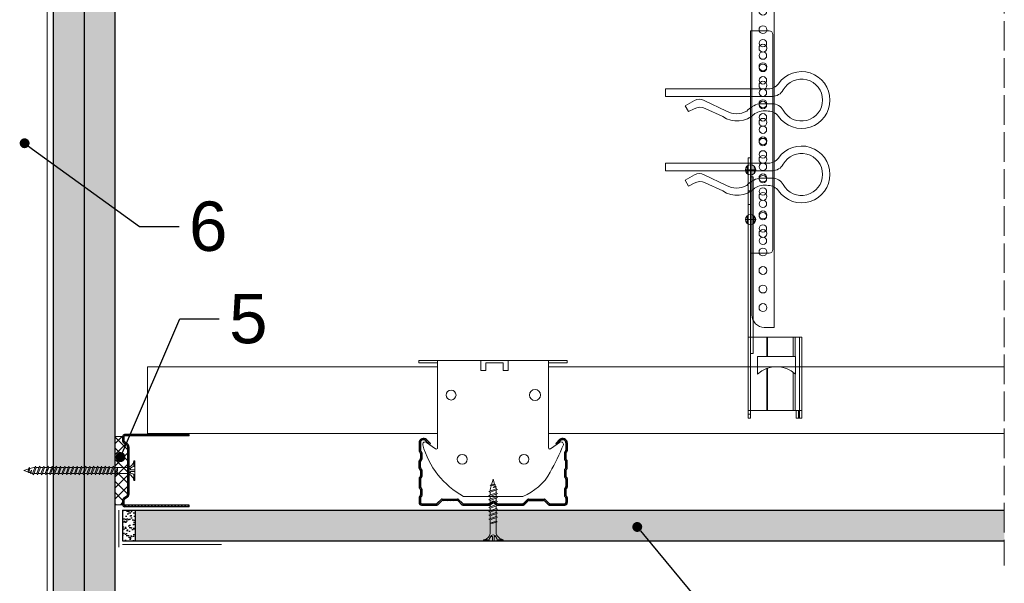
# Model space of a CAD drawing. Header units: millimetres. Extents: x -716 to 4054, y 815 to 2754.
# Tile 5 of 36: x -282 to 117, y 1079 to 1307. Entities that reach past the tile are written whole.
import ezdxf
from ezdxf import colors
from ezdxf.entities.mleader import LeaderData, LeaderLine
from ezdxf.math import Vec2, Vec3

# ---------------------------------------------------------------- set-up
doc = ezdxf.new("R2010")
doc.units = ezdxf.units.MM
doc.linetypes.add('ACAD_ISO02W100', pattern=[15, 12, -3])
for name, color, linetype, lineweight in [('_RIGIPS AKCESORIA', 7, 'Continuous', 18), ('_RIGIPS G-K', 7, 'Continuous', 25), ('_RIGIPS PROFIL', 7, 'Continuous', 18), ('KRESKOWANIE', 7, 'Continuous', 9), ('OPISY', 7, 'Continuous', 9), ('PRZERYWANA', 7, 'ACAD_ISO02W100', 9)]:
    doc.layers.add(name, color=color, linetype=linetype, lineweight=lineweight)
doc.styles.get("Standard").update_dxf_attribs({"font": 'arial.ttf'})
pattern_1 = [(225, (-838.871, 2e-12), (1.122532, -3.367596), [0, -3.175])]

# ---------------------------------------------------------------- blocks, each defined once
blk = doc.blocks.new('TN 25')
at = {"layer": '_RIGIPS AKCESORIA'}
for p, q in [((0, -0.84), (0, 7.16)), ((0, 7.16), (0.46, 7.16)), ((0.46, 4.78), (0, 4.78)), ((0.46, 7.16), (0.46, 4.78)), ((1.77, 3.5), (1.77, 4.2)), ((3.02, 4.46), (8.47, 4.46)), ((7.12, 4.46), (7.12, 3.18)), ((8.03, 2.01), (7.12, 4.46)), ((8.47, 4.46), (8.79, 5)), ((9.61, 1.51), (8.47, 4.46)), ((8.79, 5), (9.93, 2.01)), ((9, 4.46), (10.1, 4.46)), ((10.1, 4.46), (10.41, 5)), ((11.23, 1.51), (10.1, 4.46)), ((10.41, 5), (11.56, 2.01)), ((10.62, 4.46), (11.67, 4.46)), ((11.67, 4.46), (11.99, 5)), ((12.81, 1.51), (11.67, 4.46)), ((11.99, 5), (13.14, 2.01)), ((12.2, 4.46), (13.21, 4.46)), ((13.21, 4.46), (13.52, 5)), ((14.34, 1.51), (13.21, 4.46)), ((13.52, 5), (14.67, 2.01)), ((13.73, 4.46), (14.8, 4.46)), ((14.8, 4.46), (15.12, 5)), ((15.94, 1.51), (14.8, 4.46)), ((15.12, 5), (16.26, 2.01)), ((15.33, 4.46), (16.42, 4.46)), ((16.42, 4.46), (16.73, 5)), ((17.55, 1.51), (16.42, 4.46)), ((16.73, 5), (17.88, 2.01)), ((16.94, 4.46), (17.99, 4.46)), ((17.99, 4.46), (18.31, 5)), ((19.13, 1.51), (17.99, 4.46)), ((18.31, 5), (19.45, 2.01)), ((18.52, 4.46), (19.68, 4.46)), ((19.68, 4.46), (20, 5)), ((20.82, 1.51), (19.68, 4.46)), ((20, 5), (21.14, 2.01)), ((20.21, 4.46), (20.7, 4.46)), ((20.7, 4.46), (22.28, 3.98)), ((22.28, 3.98), (22.56, 4.37)), ((22.56, 4.37), (23.03, 2.71)), ((0, 3.5), (1.77, 3.5)), ((0, 2.83), (1.77, 2.83)), ((0.46, 1.64), (0, 1.64)), ((0.46, -0.84), (0.46, 1.64)), ((1.77, 2.83), (1.77, 2.18)), ((7.49, 2.01), (3.55, 2.01)), ((7.12, 3.18), (7.65, 1.53)), ((7.65, 1.53), (8.03, 2.01)), ((9.41, 2.01), (8.03, 2.01)), ((9.93, 2.01), (9.61, 1.51)), ((11.04, 2.01), (9.93, 2.01)), ((11.56, 2.01), (11.23, 1.51)), ((12.61, 2.01), (11.56, 2.01)), ((13.14, 2.01), (12.81, 1.51)), ((14.15, 2.01), (13.14, 2.01)), ((14.67, 2.01), (14.34, 1.51)), ((15.74, 2.01), (14.67, 2.01)), ((16.26, 2.01), (15.94, 1.51)), ((17.36, 2.01), (16.26, 2.01)), ((17.88, 2.01), (17.55, 1.51)), ((18.93, 2.01), (17.88, 2.01)), ((19.45, 2.01), (19.13, 1.51)), ((19.45, 2.01), (20.62, 2.01)), ((21.14, 2.01), (20.82, 1.51)), ((21.14, 2.01), (21.81, 2.12)), ((21.85, 1.83), (21.67, 3.28)), ((21.67, 3.28), (22.14, 2.4)), ((22.14, 2.4), (21.85, 1.83)), ((22.7, 2.36), (22.14, 2.4)), ((22.7, 2.36), (22.28, 3.98)), ((23.03, 2.71), (22.7, 2.36)), ((22.71, 3.85), (25, 3.24)), ((25, 3.24), (23.03, 2.71)), ((0, -0.84), (0.46, -0.84))]:
    blk.add_line(p, q, dxfattribs=at)
for centre, major_axis, ratio, start_param, end_param in [((3.09, 7.67), (0.17, 3.2), 0.826134, 1.773653, 3.180586), ((-0.04, 0.9), (0, 3.93), 0.848176, -0.720942, -0.151112), ((3.37, -1.57), (0.28, 3.57), 0.832181, 0.035984, 1.430787), ((-2.73, 15.91), (0, 14.76), 0.848176, 3.399396, 3.475072), ((0.59, 4.62), (0, 2.81), 0.848176, 3.475072, 3.862535), ((1.66, 3.18), (0, 0.895), 0.848176, -1.552777, -0.720942), ((1.66, 3.18), (0, 0.895), 0.848176, 3.862535, 4.730408)]:
    blk.add_ellipse(centre, major_axis=major_axis, ratio=ratio, start_param=start_param, end_param=end_param, dxfattribs=at)
blk = doc.blocks.new('CD 60 ULTRASTIL')
h = blk.add_hatch()
h.set_pattern_fill('ANSI31', color=256, scale=0.3, style=0)
h.paths.add_polyline_path([(542.88, 684.5, -0.302776), (543.49, 684.5), (544.54, 683.79, 0.148069), (544.85, 683.7), (555.42, 683.7, 0.198912), (555.81, 683.86), (557.38, 685.44, -0.198912), (557.77, 685.6), (563.59, 685.6, -0.198912), (563.98, 685.44), (565.55, 683.86, 0.198912), (565.94, 683.7), (572.18, 683.7, 0.414214), (573.18, 684.7), (573.18, 686.74, 0.198912), (573.02, 687.12), (572.74, 687.4, -0.198912), (572.58, 687.79), (572.58, 689.87, -0.198912), (572.74, 690.26), (573.02, 690.54, 0.198912), (573.18, 690.93), (573.18, 694.47, 0.198912), (573.02, 694.86), (572.74, 695.14, -0.198912), (572.58, 695.53), (572.58, 697.61, -0.198912), (572.74, 698), (573.02, 698.28, 0.198912), (573.18, 698.67), (573.18, 701.47, 0.198912), (573.02, 701.86), (572.74, 702.14, -0.198912), (572.58, 702.53), (572.58, 704.61, -0.198912), (572.74, 705), (573.02, 705.28, 0.198912), (573.18, 705.67), (573.18, 708.9, 0.666128), (570.12, 710.18), (568.55, 708.63), (568.93, 708.24), (570.5, 709.79, -0.666128), (572.63, 708.9), (572.63, 705.9, -0.198912), (572.47, 705.51), (572.19, 705.23, 0.198912), (572.03, 704.84), (572.03, 702.3, 0.198912), (572.19, 701.91), (572.47, 701.63, -0.198912), (572.63, 701.25), (572.63, 698.9, -0.198912), (572.47, 698.51), (572.19, 698.23, 0.198912), (572.03, 697.84), (572.03, 695.3, 0.198912), (572.19, 694.91), (572.47, 694.63, -0.198912), (572.63, 694.25), (572.63, 691.16, -0.198912), (572.47, 690.77), (572.19, 690.49, 0.198912), (572.03, 690.1), (572.03, 687.56, 0.198912), (572.19, 687.17), (572.47, 686.9, -0.198912), (572.63, 686.51), (572.63, 684.7, -0.414214), (572.18, 684.25), (566.17, 684.25, -0.198912), (565.78, 684.41), (564.2, 685.99, 0.198912), (563.82, 686.15), (557.55, 686.15, 0.198912), (557.16, 685.99), (555.58, 684.41, -0.198912), (555.19, 684.25), (545.01, 684.25, -0.148069), (544.71, 684.34), (543.49, 685.16, 0.302776), (542.88, 685.16), (541.65, 684.34, -0.148069), (541.35, 684.25), (531.17, 684.25, -0.198912), (530.78, 684.41), (529.2, 685.99, 0.198912), (528.82, 686.15), (522.55, 686.15, 0.198912), (522.16, 685.99), (520.58, 684.41, -0.198912), (520.19, 684.25), (514.18, 684.25, -0.414214), (513.73, 684.7), (513.73, 686.51, -0.198912), (513.89, 686.9), (514.17, 687.17, 0.198912), (514.33, 687.56), (514.33, 690.1, 0.198912), (514.17, 690.49), (513.89, 690.77, -0.198912), (513.73, 691.16), (513.73, 694.25, -0.198912), (513.89, 694.63), (514.17, 694.91, 0.198912), (514.33, 695.3), (514.33, 697.84, 0.198912), (514.17, 698.23), (513.89, 698.51, -0.198912), (513.73, 698.9), (513.73, 701.25, -0.198912), (513.89, 701.63), (514.17, 701.91, 0.198912), (514.33, 702.3), (514.33, 704.84, 0.198912), (514.17, 705.23), (513.89, 705.51, -0.198912), (513.73, 705.9), (513.73, 708.9, -0.666128), (515.86, 709.79), (517.43, 708.24), (517.81, 708.63), (516.25, 710.18, 0.666128), (513.18, 708.9), (513.18, 705.67, 0.198912), (513.34, 705.28), (513.62, 705, -0.198912), (513.78, 704.61), (513.78, 702.53, -0.198912), (513.62, 702.14), (513.34, 701.86, 0.198912), (513.18, 701.47), (513.18, 698.67, 0.198912), (513.34, 698.28), (513.62, 698, -0.198912), (513.78, 697.61), (513.78, 695.53, -0.198912), (513.62, 695.14), (513.34, 694.86, 0.198912), (513.18, 694.47), (513.18, 690.93, 0.198912), (513.34, 690.54), (513.62, 690.26, -0.198912), (513.78, 689.87), (513.78, 687.79, -0.198912), (513.62, 687.4), (513.34, 687.12, 0.198912), (513.18, 686.74), (513.18, 684.7, 0.414214), (514.18, 683.7), (520.42, 683.7, 0.198912), (520.81, 683.86), (522.38, 685.44, -0.198912), (522.77, 685.6), (528.59, 685.6, -0.198912), (528.98, 685.44), (530.55, 683.86, 0.198912), (530.94, 683.7), (541.51, 683.7, 0.148069), (541.82, 683.79)])
for p, q in [((515.86, 709.79), (517.43, 708.24)), ((516.25, 710.18), (517.81, 708.63)), ((570.12, 710.18), (568.55, 708.63)), ((570.5, 709.79), (568.93, 708.24)), ((513.18, 708.9), (513.18, 705.67)), ((513.73, 708.9), (513.73, 705.9)), ((517.43, 708.24), (517.81, 708.63)), ((568.93, 708.24), (568.55, 708.63)), ((572.63, 708.9), (572.63, 705.9)), ((573.18, 708.9), (573.18, 705.67)), ((513.34, 705.28), (513.62, 705)), ((513.34, 701.86), (513.62, 702.14)), ((513.78, 704.61), (513.78, 702.53)), ((513.89, 705.51), (514.17, 705.23)), ((513.89, 701.63), (514.17, 701.91)), ((514.33, 704.84), (514.33, 702.3)), ((572.03, 704.84), (572.03, 702.3)), ((572.47, 705.51), (572.19, 705.23)), ((572.47, 701.63), (572.19, 701.91)), ((572.58, 704.61), (572.58, 702.53)), ((573.02, 705.28), (572.74, 705)), ((573.02, 701.86), (572.74, 702.14)), ((513.18, 698.67), (513.18, 701.47)), ((513.34, 698.28), (513.62, 698)), ((513.73, 698.9), (513.73, 701.25)), ((513.89, 698.51), (514.17, 698.23)), ((514.33, 697.84), (514.33, 695.3)), ((572.03, 697.84), (572.03, 695.3)), ((572.47, 698.51), (572.19, 698.23)), ((572.63, 698.9), (572.63, 701.25)), ((573.02, 698.28), (572.74, 698)), ((573.18, 698.67), (573.18, 701.47)), ((513.18, 694.47), (513.18, 690.93)), ((513.34, 694.86), (513.62, 695.14)), ((513.73, 694.25), (513.73, 691.16)), ((513.78, 697.61), (513.78, 695.53)), ((513.89, 694.63), (514.17, 694.91)), ((572.47, 694.63), (572.19, 694.91)), ((572.58, 697.61), (572.58, 695.53)), ((572.63, 694.25), (572.63, 691.16)), ((573.02, 694.86), (572.74, 695.14)), ((573.18, 694.47), (573.18, 690.93)), ((513.34, 690.54), (513.62, 690.26)), ((513.78, 689.87), (513.78, 687.79)), ((513.89, 690.77), (514.17, 690.49)), ((514.33, 690.1), (514.33, 687.56)), ((572.03, 690.1), (572.03, 687.56)), ((572.47, 690.77), (572.19, 690.49)), ((572.58, 689.87), (572.58, 687.79)), ((573.02, 690.54), (572.74, 690.26)), ((513.18, 686.74), (513.18, 684.7)), ((513.34, 687.12), (513.62, 687.4)), ((513.73, 686.51), (513.73, 684.7)), ((513.89, 686.9), (514.17, 687.17)), ((520.58, 684.41), (522.16, 685.99)), ((522.55, 686.15), (528.82, 686.15)), ((530.78, 684.41), (529.2, 685.99)), ((555.58, 684.41), (557.16, 685.99)), ((557.55, 686.15), (563.82, 686.15)), ((565.78, 684.41), (564.2, 685.99)), ((572.47, 686.9), (572.19, 687.17)), ((572.63, 686.51), (572.63, 684.7)), ((573.02, 687.12), (572.74, 687.4)), ((573.18, 686.74), (573.18, 684.7)), ((514.18, 684.25), (520.19, 684.25)), ((514.18, 683.7), (520.42, 683.7)), ((520.81, 683.86), (522.38, 685.44)), ((528.59, 685.6), (522.77, 685.6)), ((530.55, 683.86), (528.98, 685.44)), ((530.94, 683.7), (541.51, 683.7)), ((531.17, 684.25), (541.35, 684.25)), ((541.65, 684.34), (542.88, 685.16)), ((541.82, 683.79), (542.88, 684.5)), ((544.71, 684.34), (543.49, 685.16)), ((544.54, 683.79), (543.49, 684.5)), ((544.85, 683.7), (555.42, 683.7)), ((545.01, 684.25), (555.19, 684.25)), ((555.81, 683.86), (557.38, 685.44)), ((557.77, 685.6), (563.59, 685.6)), ((565.55, 683.86), (563.98, 685.44)), ((565.94, 683.7), (572.18, 683.7)), ((566.17, 684.25), (572.18, 684.25))]:
    blk.add_line(p, q)
for centre, radius, start, end in [((514.98, 708.9), 1.8, 45.3251, 180), ((514.98, 708.9), 1.25, 45.3251, 180), ((571.38, 708.9), 1.8, 360, 134.6749), ((571.38, 708.9), 1.25, 360, 134.6749), ((514.28, 705.9), 0.55, 180, 225), ((572.08, 705.9), 0.55, 315, 0), ((513.73, 705.67), 0.55, 180, 225), ((513.73, 701.47), 0.55, 135, 180), ((513.23, 704.61), 0.55, 0, 45), ((513.23, 702.53), 0.55, 315, 0), ((513.78, 704.84), 0.55, 0, 45), ((513.78, 702.3), 0.55, 315, 0), ((572.58, 704.84), 0.55, 135, 180), ((572.58, 702.3), 0.55, 180, 225), ((573.13, 704.61), 0.55, 135, 180), ((573.13, 702.53), 0.55, 180, 225), ((572.63, 705.67), 0.55, 315, 0), ((572.63, 701.47), 0.55, 0, 45), ((513.73, 698.67), 0.55, 180, 225), ((513.23, 697.61), 0.55, 360, 45), ((514.28, 701.25), 0.55, 135, 180), ((514.28, 698.9), 0.55, 180, 225), ((513.78, 697.84), 0.55, 0, 45), ((572.58, 697.84), 0.55, 135, 180), ((572.08, 701.25), 0.55, 0, 45), ((572.08, 698.9), 0.55, 315, 0), ((573.13, 697.61), 0.55, 135, 180), ((572.63, 698.67), 0.55, 315, 0), ((513.73, 694.47), 0.55, 135, 180), ((513.23, 695.53), 0.55, 315, 0), ((514.28, 694.25), 0.55, 135, 180), ((513.78, 695.3), 0.55, 315, 0), ((572.58, 695.3), 0.55, 180, 225), ((572.08, 694.25), 0.55, 0, 45), ((573.13, 695.53), 0.55, 180, 225), ((572.63, 694.47), 0.55, 0, 45), ((513.73, 690.93), 0.55, 180, 225), ((513.23, 689.87), 0.55, 0, 45), ((514.28, 691.16), 0.55, 180, 225), ((513.78, 690.1), 0.55, 360, 45), ((572.58, 690.1), 0.55, 135, 180), ((572.08, 691.16), 0.55, 315, 0), ((573.13, 689.87), 0.55, 135, 180), ((572.63, 690.93), 0.55, 315, 0), ((513.73, 686.74), 0.55, 135, 180), ((513.23, 687.79), 0.55, 315, 0), ((514.28, 686.51), 0.55, 135, 180), ((513.78, 687.56), 0.55, 315, 360), ((522.55, 685.6), 0.55, 90, 135), ((528.82, 685.6), 0.55, 45, 90), ((557.55, 685.6), 0.55, 90, 135), ((563.82, 685.6), 0.55, 45, 90), ((572.58, 687.56), 0.55, 180, 225), ((572.08, 686.51), 0.55, 360, 45), ((573.13, 687.79), 0.55, 180, 225), ((572.63, 686.74), 0.55, 360, 45), ((514.18, 684.7), 1, 180, 270), ((514.18, 684.7), 0.45, 180, 270), ((520.19, 684.8), 0.55, 270, 315), ((520.42, 684.25), 0.55, 270, 315), ((522.77, 685.05), 0.55, 90, 135), ((528.59, 685.05), 0.55, 45, 90), ((530.94, 684.25), 0.55, 225, 270), ((531.17, 684.8), 0.55, 225, 270), ((541.35, 684.8), 0.55, 270, 303.6901), ((541.51, 684.25), 0.55, 270, 303.6901), ((543.18, 684.7), 0.55, 56.3099, 123.6901), ((543.18, 684.04), 0.55, 56.3099, 123.6901), ((544.85, 684.25), 0.55, 236.3099, 270), ((545.01, 684.8), 0.55, 236.3099, 270), ((555.19, 684.8), 0.55, 270, 315), ((555.42, 684.25), 0.55, 270, 315), ((557.77, 685.05), 0.55, 90, 135), ((563.59, 685.05), 0.55, 45, 90), ((565.94, 684.25), 0.55, 225, 270), ((566.17, 684.8), 0.55, 225, 270), ((572.18, 684.7), 1, 270, 0), ((572.18, 684.7), 1, 270, 360), ((572.18, 684.7), 0.45, 270, 360)]:
    blk.add_arc(centre, radius, start, end)
blk = doc.blocks.new('Lacznik krzyzowy (widok2)')
at = {"layer": '_RIGIPS AKCESORIA'}
for p, q in [((94.8, 91.5, 218.36), (94.8, 90.5, 218.36)), ((94.8, 91.5, 218.36), (154.8, 91.5, 218.36)), ((94.8, 90.5, 218.36), (102.3, 90.5, 218.36)), ((102.3, 56.15, 218.36), (102.3, 91.5, 218.36)), ((119.8, 91.5, 218.36), (119.8, 87.5, 218.36)), ((130.8, 91.5, 218.36), (119.8, 91.5, 218.36)), ((121.8, 87.5, 218.36), (121.8, 90.5, 218.36)), ((121.8, 90.5, 218.36), (128.85, 90.5, 218.36)), ((128.85, 90.5, 218.36), (128.85, 87.5, 218.36)), ((130.85, 91.5, 218.36), (130.85, 87.5, 218.36)), ((147.3, 91.5, 218.36), (147.3, 56.15, 218.36)), ((154.8, 90.5, 218.36), (147.3, 90.5, 218.36)), ((154.8, 91.5, 218.36), (154.8, 90.5, 218.36)), ((119.8, 87.5, 218.36), (121.8, 87.5, 218.36)), ((128.85, 87.5, 218.36), (130.85, 87.5, 218.36)), ((97.87, 58.35, 218.36), (101.51, 55.74, 218.36)), ((148.09, 55.74, 218.36), (151.73, 58.35, 218.36)), ((136.8, 36.5, 218.36), (112.81, 36.5, 218.36))]:
    blk.add_line(p, q, dxfattribs=at)
for centre, radius in [((107.8, 77.5, 218.36), 2), ((141.8, 77.5, 218.36), 2.24), ((112.3, 51.5, 218.36), 2), ((137.3, 51.5, 218.36), 2)]:
    blk.add_circle(centre, radius, dxfattribs=at)
for centre, radius, start, end in [((97.29, 57.53, 218.36), 1, 122.1388, 189.8152), ((129.23, 66.45, 218.36), 34.16, 195.4351, 241.2658), ((97.29, 57.53, 218.36), 1, 54.4623, 122.1388), ((101.8, 56.15, 218.36), 0.5, 234.4623, 0), ((147.8, 56.15, 218.36), 0.5, 180, 305.5377), ((20.47, 114.78, 218.36), 144.71, 331.7398, 336.6225), ((152.32, 57.53, 218.36), 1, 350.1848, 125.5377), ((129.12, 56.49, 218.36), 21.41, 291.013, 331.4749)]:
    blk.add_arc(centre, radius, start, end, dxfattribs=at)
blk = doc.blocks.new('UD 30 ULTRASTIL')
h = blk.add_hatch()
h.set_pattern_fill('ANSI31', color=256, scale=0.3, style=0)
h.paths.add_polyline_path([(684.71, 712.9), (658.51, 712.9, 0.414214), (657.71, 712.1), (657.71, 710.25, 0.236068), (658.03, 709.61), (659.39, 708.59, -0.236068), (659.71, 707.95), (659.71, 688.65, -0.236068), (659.39, 688.01), (658.03, 686.99, 0.236068), (657.71, 686.35), (657.71, 684.5, 0.414214), (658.51, 683.7), (684.71, 683.7), (684.71, 684.25), (658.51, 684.25, -0.414214), (658.26, 684.5), (658.26, 686.35, -0.236068), (658.36, 686.55), (659.72, 687.57, 0.236068), (660.26, 688.65), (660.26, 707.95, 0.236068), (659.72, 709.03), (658.36, 710.05, -0.236068), (658.26, 710.25), (658.26, 712.1, -0.414214), (658.51, 712.35), (684.71, 712.35)])
for p, q in [((657.71, 712.1), (657.71, 710.25)), ((658.26, 712.1), (658.26, 710.25)), ((659.72, 709.03), (658.36, 710.05)), ((684.71, 712.9), (658.51, 712.9)), ((684.71, 712.35), (658.51, 712.35)), ((684.71, 712.35), (684.71, 712.9)), ((659.39, 708.59), (658.03, 709.61)), ((659.71, 707.95), (659.71, 688.65)), ((660.26, 707.95), (660.26, 688.65)), ((657.71, 686.35), (657.71, 684.5)), ((659.39, 688.01), (658.03, 686.99)), ((658.26, 686.35), (658.26, 684.5)), ((659.72, 687.57), (658.36, 686.55)), ((684.71, 684.25), (658.51, 684.25)), ((684.71, 683.7), (658.51, 683.7)), ((684.71, 683.7), (684.71, 684.25))]:
    blk.add_line(p, q)
for centre, radius, start, end in [((658.51, 712.1), 0.8, 90, 180), ((658.51, 710.25), 0.8, 180, 233.1301), ((658.51, 712.1), 0.25, 90, 180), ((658.51, 710.25), 0.25, 180, 233.1301), ((658.91, 707.95), 0.8, 0, 53.1301), ((658.91, 707.95), 1.35, 0, 53.1301), ((658.51, 686.35), 0.8, 126.8699, 180), ((658.51, 686.35), 0.25, 126.8699, 180), ((658.91, 688.65), 0.8, 306.8699, 0), ((658.91, 688.65), 1.35, 306.8699, 0), ((658.51, 684.5), 0.8, 180, 270), ((658.51, 684.5), 0.25, 180, 270)]:
    blk.add_arc(centre, radius, start, end)
blk = doc.blocks.new('wieszak noniuszowy bok')
at = {"layer": '_RIGIPS AKCESORIA', "lineweight": 0}
for p, q in [((1390.98, 5092.86), (1390.98, 5179.86)), ((1392.48, 5181.36), (1399.98, 5181.36)), ((1399.98, 5024.65), (1399.98, 5181.36)), ((1399.98, 5129.95), (1399.97, 5129.95)), ((1399.98, 5129.95), (1401, 5129.95)), ((1401, 5129.95), (1401, 5024.65)), ((1401, 5129.95), (1401, 5129.95)), ((1398.54, 5126.58), (1398.54, 5123.65)), ((1399.98, 5126.06), (1399.98, 5102.02)), ((1401.42, 5126.58), (1401.42, 5123.65)), ((1398.96, 5122.28), (1399.98, 5122.28)), ((1398.96, 5122.28), (1399.98, 5122.28)), ((1398.96, 5122.28), (1398.96, 5050.72)), ((1399.98, 5116.66), (1401, 5116.66)), ((1399.98, 5116.63), (1399.98, 5116.66)), ((1399.98, 5116.66), (1399.98, 5116.63)), ((1399.98, 5116.62), (1399.98, 5116.63)), ((1399.98, 5116.63), (1399.98, 5116.56)), ((1399.98, 5116.55), (1399.98, 5116.63)), ((1399.98, 5116.63), (1399.98, 5116.55)), ((1399.98, 5116.55), (1399.98, 5116.62)), ((1399.98, 5116.56), (1399.98, 5116.43)), ((1399.98, 5116.42), (1399.98, 5116.55)), ((1399.98, 5116.41), (1399.98, 5116.55)), ((1399.98, 5116.55), (1399.98, 5116.41)), ((1399.98, 5116.43), (1399.98, 5116.25)), ((1399.98, 5116.24), (1399.98, 5116.42)), ((1399.98, 5116.21), (1399.98, 5116.41)), ((1399.98, 5116.41), (1399.98, 5116.21)), ((1399.98, 5116.25), (1399.98, 5116.01)), ((1399.98, 5116), (1399.98, 5116.24)), ((1399.98, 5115.97), (1399.98, 5116.21)), ((1399.98, 5116.21), (1399.98, 5115.97)), ((1399.98, 5116.01), (1399.98, 5115.74)), ((1399.98, 5115.71), (1399.98, 5116)), ((1399.98, 5115.69), (1399.98, 5115.97)), ((1399.98, 5115.97), (1399.98, 5115.69)), ((1399.98, 5115.74), (1399.98, 5115.41)), ((1399.98, 5115.38), (1399.98, 5115.71)), ((1399.98, 5115.37), (1399.98, 5115.69)), ((1399.98, 5115.69), (1399.98, 5115.37)), ((1399.98, 5115.41), (1399.98, 5115.05)), ((1399.98, 5115.02), (1399.98, 5115.38)), ((1399.98, 5115.02), (1399.98, 5115.37)), ((1399.98, 5115.37), (1399.98, 5115.02)), ((1399.98, 5115.05), (1399.98, 5114.67)), ((1399.98, 5114.65), (1399.98, 5115.02)), ((1399.98, 5114.64), (1399.98, 5115.02)), ((1399.98, 5115.02), (1399.98, 5114.64)), ((1399.98, 5114.67), (1399.98, 5114.28)), ((1399.98, 5114.25), (1399.98, 5114.65)), ((1399.98, 5114.25), (1399.98, 5114.64)), ((1399.98, 5114.64), (1399.98, 5114.25)), ((1399.98, 5114.28), (1399.98, 5113.88)), ((1399.98, 5113.85), (1399.98, 5114.25)), ((1399.98, 5113.84), (1399.98, 5114.25)), ((1399.98, 5114.25), (1399.98, 5113.84)), ((1399.98, 5113.88), (1399.98, 5113.48)), ((1399.98, 5113.46), (1399.98, 5113.85)), ((1399.98, 5113.84), (1399.98, 5113.44)), ((1399.98, 5113.44), (1399.98, 5113.84)), ((1399.98, 5113.48), (1399.98, 5113.1)), ((1399.98, 5113.07), (1399.98, 5113.46)), ((1399.98, 5113.44), (1399.98, 5113.06)), ((1399.98, 5113.06), (1399.98, 5113.44)), ((1399.98, 5113.1), (1399.98, 5112.75)), ((1399.98, 5112.72), (1399.98, 5113.07)), ((1399.98, 5113.06), (1399.98, 5112.68)), ((1399.98, 5112.68), (1399.98, 5113.06)), ((1399.98, 5112.75), (1399.98, 5112.42)), ((1399.98, 5112.4), (1399.98, 5112.72)), ((1399.98, 5112.68), (1399.98, 5112.33)), ((1399.98, 5112.33), (1399.98, 5112.68)), ((1399.98, 5112.42), (1399.98, 5112.14)), ((1399.98, 5112.12), (1399.98, 5112.4)), ((1399.98, 5112.33), (1399.98, 5112)), ((1399.98, 5112), (1399.98, 5112.33)), ((1399.98, 5112.14), (1399.98, 5111.9)), ((1399.98, 5111.89), (1399.98, 5112.12)), ((1399.98, 5112), (1399.98, 5111.72)), ((1399.98, 5111.72), (1399.98, 5112)), ((1399.98, 5111.9), (1399.98, 5111.72)), ((1399.98, 5111.72), (1399.98, 5111.89)), ((1399.98, 5111.72), (1399.98, 5111.6)), ((1399.98, 5111.59), (1399.98, 5111.72)), ((1399.98, 5111.72), (1399.98, 5111.48)), ((1399.98, 5111.48), (1399.98, 5111.72)), ((1399.98, 5111.6), (1399.98, 5111.54)), ((1399.98, 5111.53), (1399.98, 5111.59)), ((1399.98, 5111.54), (1399.98, 5111.53)), ((1399.98, 5111.48), (1399.98, 5111.29)), ((1399.98, 5111.29), (1399.98, 5111.48)), ((1399.98, 5111.29), (1399.98, 5111.15)), ((1399.98, 5111.15), (1399.98, 5111.29)), ((1399.98, 5111.15), (1399.98, 5111.06)), ((1399.98, 5111.06), (1399.98, 5111.15)), ((1399.98, 5111.06), (1399.98, 5111.04)), ((1399.98, 5111.04), (1399.98, 5111.06)), ((1399.98, 5111.04), (1401, 5111.04)), ((1398.54, 5106.42), (1398.54, 5103.49)), ((1401.42, 5106.42), (1401.42, 5103.49)), ((1399.98, 5102.02), (1399.98, 5102.1)), ((1399.98, 5091.36), (1392.48, 5091.36)), ((1400.98, 5057.36), (1379.24, 5057.36)), ((1379.24, 5057.36), (1379.24, 5024.65)), ((1380.12, 5057.36), (1380.12, 5024.65)), ((1381.9, 5057.36), (1381.9, 5049.5)), ((1382.79, 5057.36), (1382.79, 5049.5)), ((1393.13, 5057.36), (1393.13, 5049.5)), ((1393.4, 5057.36), (1393.4, 5049.5)), ((1400.98, 5057.36), (1401, 5057.36)), ((1401, 5057.36), (1400.98, 5057.36)), ((1381.81, 5042.35), (1381.81, 5049.5)), ((1397.14, 5049.5), (1381.81, 5049.5)), ((1397.14, 5042.35), (1397.14, 5049.5)), ((1398.96, 5050.72), (1399.98, 5050.72)), ((1393.13, 5044.79), (1393.13, 5027.72)), ((1393.4, 5044.69), (1393.4, 5027.72)), ((1381.9, 5042.43), (1381.9, 5027.72)), ((1382.79, 5043.18), (1382.79, 5027.72)), ((1379.24, 5027.72), (1401, 5027.72)), ((1380.57, 5027.72), (1380.57, 5024.65)), ((1381.46, 5024.65), (1381.46, 5027.72)), ((1379.24, 5024.65), (1381.46, 5024.65)), ((1399.98, 5026.19), (1401, 5026.19)), ((1401, 5024.65), (1399.98, 5024.65))]:
    blk.add_line(p, q, dxfattribs=at)
at = {"layer": '_RIGIPS AKCESORIA'}
for p, q in [((1397.92, 5125.12), (1402.03, 5125.12)), ((1397.92, 5104.96), (1402.03, 5104.96))]:
    blk.add_line(p, q, dxfattribs=at)
for centre, radius in [((1394.98, 5176.36), 1.5), ((1394.98, 5171.36), 1.5), ((1394.98, 5166.36), 1.5), ((1394.98, 5161.36), 1.5), ((1394.98, 5156.36), 1.5), ((1394.98, 5151.36), 1.5), ((1394.98, 5146.36), 1.5), ((1394.98, 5141.36), 1.5), ((1394.98, 5136.36), 1.5), ((1394.98, 5131.36), 1.5), ((1394.98, 5126.36), 1.5), ((1399.98, 5125.12), 2.06), ((1394.98, 5121.36), 1.5), ((1394.98, 5116.36), 1.5), ((1394.98, 5111.36), 1.5), ((1394.98, 5106.36), 1.5), ((1399.98, 5104.96), 2.06), ((1394.98, 5101.36), 1.5), ((1394.98, 5096.36), 1.5)]:
    blk.add_circle(centre, radius, dxfattribs=at)
at = {"layer": '_RIGIPS AKCESORIA', "lineweight": 0}
for centre, start, end in [((1392.48, 5179.86), 90, 180), ((1392.48, 5092.86), 180, 270)]:
    blk.add_arc(centre, 1.5, start, end, dxfattribs=at)
at = {"layer": '_RIGIPS AKCESORIA'}
blk.add_arc((1389.48, 5034.29), 11.12, 46.445, 133.4017, dxfattribs=at)
blk = doc.blocks.new('klamra')
at = {"layer": '_RIGIPS AKCESORIA'}
for p, q in [((6831.19, 2764.92), (6831.19, 2808.19)), ((6834.19, 2802.92), (6834.19, 2808.19)), ((6828.19, 2764.92), (6828.19, 2806.53)), ((6832.87, 2780.55), (6837.19, 2789.57)), ((6839.31, 2788.09), (6836.06, 2780.95)), ((6832.86, 2776.63), (6835, 2772.92)), ((6836.19, 2776.54), (6837.38, 2774.29)), ((6835, 2772.92), (6837.38, 2774.29)), ((6831.19, 2764.92), (6828.19, 2764.92))]:
    blk.add_line(p, q, dxfattribs=at)
for centre, radius, start, end in [((6832.69, 2820.02), 11.5, 305.1527, 234.8473), ((6832.69, 2820.02), 8.5, 298.7822, 241.2178), ((6826.19, 2808.19), 5, 0, 61.2178), ((6839.19, 2808.19), 5, 118.7822, 180), ((6823.19, 2806.53), 5, 0, 54.8473), ((6842.19, 2806.53), 5, 125.1527, 180), ((6845.23, 2805.18), 8.16, 170.4436, 210.2847), ((6843.93, 2805.32), 10.09, 195.2653, 228.1308), ((6831.19, 2793.92), 10, 324.3132, 45.573), ((6829.23, 2793.69), 8.97, 332.6387, 27.3613), ((6835.87, 2778.58), 3.59, 146.8414, 212.9715), ((6840.61, 2778.88), 5, 155.5109, 207.8622)]:
    blk.add_arc(centre, radius, start, end, dxfattribs=at)
blk = doc.blocks.new('noniusz gorny')
at = {"layer": '_RIGIPS AKCESORIA'}
for p, q in [((1619.18, 5099.69), (1619.18, 5389.69)), ((1620.18, 5388.69), (1628.18, 5388.69)), ((1620.18, 5388.69), (1628.18, 5368.79)), ((1630.21, 5387.39), (1628.18, 5388.69)), ((1630.21, 5387.39), (1648.47, 5387.39)), ((1648.47, 5387.39), (1651.34, 5388.69)), ((1651.34, 5388.69), (1670.18, 5388.69)), ((1670.18, 5388.69), (1670.18, 5389.69)), ((1628.18, 5104.69), (1628.18, 5368.79)), ((1623.18, 5099.69), (1619.18, 5099.69))]:
    blk.add_line(p, q, dxfattribs=at)
at = {"layer": '_RIGIPS AKCESORIA', "linetype": 'Continuous'}
blk.add_line((1670.18, 5389.69), (1619.18, 5389.69), dxfattribs=at)
at = {"layer": '_RIGIPS AKCESORIA'}
for centre in [(1623.73, 5340.19), (1623.73, 5332.69), (1623.73, 5325.19), (1623.73, 5317.69), (1623.73, 5310.19), (1623.73, 5302.69), (1623.73, 5295.19), (1623.73, 5287.69), (1623.73, 5280.19), (1623.73, 5272.69), (1623.73, 5265.19), (1623.73, 5257.69), (1623.73, 5250.19), (1623.73, 5242.69), (1623.73, 5235.19), (1623.73, 5227.69), (1623.73, 5220.19), (1623.73, 5212.69), (1623.73, 5205.19), (1623.73, 5197.69), (1623.73, 5190.19), (1623.73, 5182.69), (1623.73, 5175.19), (1623.73, 5167.69), (1623.73, 5160.19), (1623.73, 5152.69), (1623.73, 5145.19), (1623.73, 5137.69), (1623.73, 5130.19), (1623.73, 5122.69), (1623.73, 5115.19), (1623.73, 5107.69)]:
    blk.add_circle(centre, 1.6, dxfattribs=at)
blk.add_arc((1623.18, 5104.69), 5, 270, 0, dxfattribs=at)
blk = doc.blocks.new('TN 45')
at = {"layer": '_RIGIPS AKCESORIA'}
for p, q in [((0, -0.84), (0, 7.16)), ((0, 7.16), (0.46, 7.16)), ((0.46, 4.78), (0, 4.78)), ((0.46, 7.16), (0.46, 4.78)), ((1.77, 3.5), (1.77, 4.2)), ((3.02, 4.46), (8.47, 4.46)), ((7.12, 4.46), (7.12, 3.18)), ((8.03, 2.01), (7.12, 4.46)), ((8.47, 4.46), (8.79, 5)), ((9.61, 1.51), (8.47, 4.46)), ((8.79, 5), (9.93, 2.01)), ((9, 4.46), (10.1, 4.46)), ((10.1, 4.46), (10.41, 5)), ((11.23, 1.51), (10.1, 4.46)), ((10.41, 5), (11.56, 2.01)), ((10.62, 4.46), (11.67, 4.46)), ((11.67, 4.46), (11.99, 5)), ((12.81, 1.51), (11.67, 4.46)), ((11.99, 5), (13.14, 2.01)), ((12.2, 4.46), (13.21, 4.46)), ((13.21, 4.46), (13.52, 5)), ((14.34, 1.51), (13.21, 4.46)), ((13.52, 5), (14.67, 2.01)), ((13.73, 4.46), (14.8, 4.46)), ((14.8, 4.46), (15.12, 5)), ((15.94, 1.51), (14.8, 4.46)), ((15.12, 5), (16.26, 2.01)), ((15.33, 4.46), (16.42, 4.46)), ((16.42, 4.46), (16.73, 5)), ((17.55, 1.51), (16.42, 4.46)), ((16.73, 5), (17.88, 2.01)), ((16.94, 4.46), (17.99, 4.46)), ((17.99, 4.46), (18.31, 5)), ((19.13, 1.51), (17.99, 4.46)), ((18.31, 5), (19.45, 2.01)), ((18.52, 4.46), (19.68, 4.46)), ((19.68, 4.46), (20, 5)), ((20.82, 1.51), (19.68, 4.46)), ((20, 5), (21.14, 2.01)), ((20.21, 4.46), (21.37, 4.46)), ((21.37, 4.46), (21.69, 5)), ((22.51, 1.51), (21.37, 4.46)), ((21.69, 5), (22.83, 2.01)), ((21.9, 4.46), (23.06, 4.46)), ((23.06, 4.46), (23.38, 5)), ((24.2, 1.51), (23.06, 4.46)), ((23.38, 5), (24.52, 2.01)), ((23.59, 4.46), (24.75, 4.46)), ((24.75, 4.46), (25.07, 5)), ((25.89, 1.51), (24.75, 4.46)), ((25.07, 5), (26.21, 2.01)), ((25.28, 4.46), (26.44, 4.46)), ((26.44, 4.46), (26.76, 5)), ((27.58, 1.51), (26.44, 4.46)), ((26.76, 5), (27.9, 2.01)), ((26.96, 4.46), (28.13, 4.46)), ((28.13, 4.46), (28.45, 5)), ((29.27, 1.51), (28.13, 4.46)), ((28.45, 5), (29.59, 2.01)), ((28.65, 4.46), (29.82, 4.46)), ((29.82, 4.46), (30.14, 5)), ((30.96, 1.51), (29.82, 4.46)), ((30.14, 5), (31.28, 2.01)), ((30.34, 4.46), (31.51, 4.46)), ((31.51, 4.46), (31.83, 5)), ((32.65, 1.51), (31.51, 4.46)), ((31.83, 5), (32.97, 2.01)), ((32.03, 4.46), (33.2, 4.46)), ((33.2, 4.46), (33.52, 5)), ((34.34, 1.51), (33.2, 4.46)), ((33.52, 5), (34.66, 2.01)), ((33.72, 4.46), (34.89, 4.46)), ((34.89, 4.46), (35.21, 5)), ((36.03, 1.51), (34.89, 4.46)), ((35.21, 5), (36.35, 2.01)), ((35.41, 4.46), (36.58, 4.46)), ((36.58, 4.46), (36.9, 5)), ((37.72, 1.51), (36.58, 4.46)), ((36.9, 5), (38.04, 2.01)), ((37.1, 4.46), (38.27, 4.46)), ((38.27, 4.46), (38.59, 5)), ((39.41, 1.51), (38.27, 4.46)), ((38.59, 5), (39.73, 2.01)), ((38.79, 4.46), (39.96, 4.46)), ((39.96, 4.46), (40.28, 5)), ((41.1, 1.51), (39.96, 4.46)), ((40.28, 5), (41.42, 2.01)), ((40.48, 4.46), (40.98, 4.46)), ((40.98, 4.46), (42.56, 3.98)), ((42.56, 3.98), (42.84, 4.37)), ((42.84, 4.37), (43.31, 2.71)), ((0, 3.5), (1.77, 3.5)), ((0, 2.83), (1.77, 2.83)), ((0.46, 1.64), (0, 1.64)), ((0.46, -0.84), (0.46, 1.64)), ((1.77, 2.83), (1.77, 2.18)), ((7.49, 2.01), (3.55, 2.01)), ((7.12, 3.18), (7.65, 1.53)), ((7.65, 1.53), (8.03, 2.01)), ((9.41, 2.01), (8.03, 2.01)), ((9.93, 2.01), (9.61, 1.51)), ((11.04, 2.01), (9.93, 2.01)), ((11.56, 2.01), (11.23, 1.51)), ((12.61, 2.01), (11.56, 2.01)), ((13.14, 2.01), (12.81, 1.51)), ((14.15, 2.01), (13.14, 2.01)), ((14.67, 2.01), (14.34, 1.51)), ((15.74, 2.01), (14.67, 2.01)), ((16.26, 2.01), (15.94, 1.51)), ((17.36, 2.01), (16.26, 2.01)), ((17.88, 2.01), (17.55, 1.51)), ((18.93, 2.01), (17.88, 2.01)), ((19.45, 2.01), (19.13, 1.51)), ((19.45, 2.01), (20.62, 2.01)), ((20.62, 2.01), (19.57, 2.01)), ((21.14, 2.01), (20.82, 1.51)), ((21.14, 2.01), (22.31, 2.01)), ((22.31, 2.01), (21.26, 2.01)), ((22.83, 2.01), (22.51, 1.51)), ((22.83, 2.01), (24, 2.01)), ((24, 2.01), (22.95, 2.01)), ((24.52, 2.01), (24.2, 1.51)), ((24.52, 2.01), (25.69, 2.01)), ((25.69, 2.01), (24.64, 2.01)), ((26.21, 2.01), (25.89, 1.51)), ((26.21, 2.01), (27.38, 2.01)), ((27.38, 2.01), (26.33, 2.01)), ((27.9, 2.01), (27.58, 1.51)), ((27.9, 2.01), (29.07, 2.01)), ((29.07, 2.01), (28.02, 2.01)), ((29.59, 2.01), (29.27, 1.51)), ((29.59, 2.01), (30.76, 2.01)), ((30.76, 2.01), (29.71, 2.01)), ((31.28, 2.01), (30.96, 1.51)), ((31.28, 2.01), (32.45, 2.01)), ((32.45, 2.01), (31.4, 2.01)), ((32.97, 2.01), (32.65, 1.51)), ((32.97, 2.01), (34.14, 2.01)), ((34.14, 2.01), (33.09, 2.01)), ((34.66, 2.01), (34.34, 1.51)), ((34.66, 2.01), (35.83, 2.01)), ((35.83, 2.01), (34.78, 2.01)), ((36.35, 2.01), (36.03, 1.51)), ((36.35, 2.01), (37.52, 2.01)), ((37.52, 2.01), (36.47, 2.01)), ((38.04, 2.01), (37.72, 1.51)), ((38.04, 2.01), (39.21, 2.01)), ((39.21, 2.01), (38.16, 2.01)), ((39.73, 2.01), (39.41, 1.51)), ((39.73, 2.01), (40.9, 2.01)), ((41.42, 2.01), (41.1, 1.51)), ((41.42, 2.01), (42.09, 2.12)), ((42.13, 1.83), (41.95, 3.28)), ((41.95, 3.28), (42.42, 2.4)), ((42.42, 2.4), (42.13, 1.83)), ((42.98, 2.36), (42.42, 2.4)), ((42.98, 2.36), (42.56, 3.98)), ((43.31, 2.71), (42.98, 2.36)), ((42.99, 3.85), (45, 3.24)), ((45, 3.24), (43.31, 2.71)), ((0, -0.84), (0.46, -0.84))]:
    blk.add_line(p, q, dxfattribs=at)
for centre, major_axis, ratio, start_param, end_param in [((3.09, 7.67), (0.17, 3.2), 0.826134, 1.773653, 3.180586), ((-0.04, 0.9), (0, 3.93), 0.848176, -0.720942, -0.151112), ((3.37, -1.57), (0.28, 3.57), 0.832181, 0.035984, 1.430787), ((-2.73, 15.91), (0, 14.76), 0.848176, 3.399396, 3.475072), ((0.59, 4.62), (0, 2.81), 0.848176, 3.475072, 3.862535), ((1.66, 3.18), (0, 0.895), 0.848176, -1.552777, -0.720942), ((1.66, 3.18), (0, 0.895), 0.848176, 3.862535, 4.730408)]:
    blk.add_ellipse(centre, major_axis=major_axis, ratio=ratio, start_param=start_param, end_param=end_param, dxfattribs=at)
blk = doc.blocks.new('_Dot')
at = {"color": 0, "linetype": 'ByBlock', "lineweight": -2}
blk.add_line((-0.5, 0), (-1, 0), dxfattribs=at)
at = {"color": 0, "linetype": 'ByBlock', "const_width": 0.5}
blk.add_lwpolyline([(-0.25, 0, 1), (0.25, 0, 1)], format="xyb", close=True, dxfattribs=at)

msp = doc.modelspace()

# ---------------------------------------------------------------- hatches: boundary and pattern name
at = {"layer": '_RIGIPS AKCESORIA'}
h = msp.add_hatch(dxfattribs=at)
h.set_pattern_fill('ANSI37', color=256, style=0)
h.set_pattern_definition([(45, (-2298.4276, -317.6296), (-2.245064, 2.245064), []), (135, (-2298.4276, -317.6296), (-2.245064, -2.245064), [])])
h.paths.add_polyline_path([(-238.22, 1134.57, 0.236068), (-238.54, 1135.21), (-239.9, 1136.23, -0.236068), (-240.22, 1136.87), (-240.22, 1138.72), (-243.22, 1138.72), (-243.22, 1111.12), (-240.22, 1111.12), (-240.22, 1112.97, -0.236068), (-239.9, 1113.61), (-238.54, 1114.63, 0.236068), (-238.22, 1115.27)])
at = {"layer": '_RIGIPS G-K'}
h = msp.add_hatch(dxfattribs=at)
h.set_pattern_fill('AR-SAND', color=256, scale=0.05, style=0)
h.set_pattern_definition([(322.5, (-2254.761, 2199.3556), (-0.0800016, -2.4470662), [0, -1.9304, 0, -2.159, 0, -2.06375]), (352.5, (-2254.761, 2199.3556), (2.2476164, -3.5841255), [0, -1.0414, 0, -1.7399, 0, -0.66675]), (32.5, (-2256.323, 2199.3556), (3.9549619, -0.007186), [0, -0.635, 0, -2.286, 0, -2.9845]), (42.5, (-2256.323, 2199.3556), (3.8177823, -1.1146466), [0, -0.3175, 0, -1.4986, 0, -1.7145])])
h.paths.add_polyline_path([(-240.22, 1096.47), (-235.22, 1096.47), (-235.22, 1108.97), (-240.22, 1108.97)])
h = msp.add_hatch(dxfattribs=at)
h.set_pattern_fill('DOTS', color=256, scale=2, angle=225, style=0)
h.set_pattern_definition([(225, (-1825.4276, -289.9796), (1.122532, -3.367596), [0, -3.175])])
h.paths.add_polyline_path([(116.78, 1096.47), (116.78, 1108.97), (-235.22, 1108.97), (-235.22, 1096.47)])
at = {"layer": 'KRESKOWANIE'}
h = msp.add_hatch(dxfattribs=at)
h.set_pattern_fill('DOTS', color=256, scale=2, angle=225, style=0)
h.set_pattern_definition(pattern_1)
h.paths.add_polyline_path([(-255.72, 1466.92), (-268.22, 1466.92), (-268.22, 1038.72), (-255.72, 1038.72)])
h = msp.add_hatch(dxfattribs=at)
h.set_pattern_fill('DOTS', color=256, scale=2, angle=225, style=0)
h.set_pattern_definition(pattern_1)
h.paths.add_polyline_path([(-243.22, 1466.92), (-255.72, 1466.92), (-255.72, 1038.72), (-243.22, 1038.72)])

# ---------------------------------------------------------------- linework, layer by layer
at = {"layer": '_RIGIPS AKCESORIA'}
for p, q in [((-240.22, 1138.72), (-243.22, 1138.72)), ((-240.22, 1111.12), (-243.22, 1111.12)), ((-241.72, 1108.97), (-241.72, 1093.97)), ((-240.22, 1094.97), (-200.22, 1094.97))]:
    msp.add_line(p, q, dxfattribs=at)
at = {"layer": '_RIGIPS G-K'}
for p, q in [((-268.22, 1038.72), (-268.22, 1471.92)), ((-243.22, 1038.72), (-243.22, 1471.92)), ((-255.72, 1038.72), (-255.72, 1466.92)), ((-240.22, 1108.97), (116.78, 1108.97)), ((-240.22, 1108.97), (-240.22, 1096.47)), ((-235.22, 1108.97), (-235.22, 1096.47)), ((-240.22, 1096.47), (116.78, 1096.47))]:
    msp.add_line(p, q, dxfattribs=at)
at = {"layer": '_RIGIPS PROFIL', "lineweight": 9}
msp.add_line((-270.82, 1038.72), (-270.82, 1448.52), dxfattribs=at)
at = {"layer": '_RIGIPS PROFIL'}
for p, q in [((-112.72, 1166.97), (-230.22, 1166.97)), ((-230.22, 1166.97), (-230.22, 1139.97)), ((116.78, 1166.97), (-67.72, 1166.97)), ((-112.72, 1139.97), (-230.22, 1139.97)), ((116.78, 1139.97), (-67.72, 1139.97))]:
    msp.add_line(p, q, dxfattribs=at)
at = {"layer": 'PRZERYWANA'}
msp.add_line((116.78, 1531.92), (116.78, 1086.47), dxfattribs=at)

# ---------------------------------------------------------------- block references
at = {"color": 253, "xscale": -1}
for name, p in [('noniusz gorny', (1642.78, -3916.77)), ('wieszak noniuszowy bok', (1414.02, -3878.44))]:
    msp.add_blockref(name, p, dxfattribs=at)
at = {"color": 253, "rotation": 270}
for p in [(-2785.33, 8107.61), (-2785.33, 8077.51)]:
    msp.add_blockref('klamra', p, dxfattribs=at)
for name, p in [('Lacznik krzyzowy (widok2)', (-215.03, 1078, -218.36)), ('UD 30 ULTRASTIL', (-897.94, 426.62)), ('CD 60 ULTRASTIL', (-633.4, 427.27))]:
    msp.add_blockref(name, p)
at = {"xscale": -1}
msp.add_blockref('TN 45', (-235.25, 1121.76), dxfattribs=at)
at = {"layer": '_RIGIPS AKCESORIA', "rotation": 90}
msp.add_blockref('TN 25', (-86.98, 1096.47), dxfattribs=at)

# ---------------------------------------------------------------- leaders
at = {"layer": 'OPISY'}
ml = msp.add_multileader_mtext('Standard', dxfattribs=at)
ml.set_content('6', color=256)
ml.set_leader_properties()
ml.set_arrow_properties(name='DOT')
ml.build(insert=Vec2(0, 0))
ml.multileader.update_dxf_attribs({"dogleg_length": 16})
ctx = ml.context
ctx.base_point, ctx.char_height, ctx.landing_gap_size, ctx.plane_origin = Vec3(-217.35, 1223.69), 20, 4, Vec3(-279.92, 1257.44)
notes = []
notes.append((ctx, [(0, (1, 1, 0), (-233.35, 1223.69), (1, 0), 16, [(0, [(-279.92, 1257.44)], 0, [])])]))
ctx.mtext.insert, ctx.mtext.flow_direction = Vec3(-213.35, 1233.86), 5
ml = msp.add_multileader_mtext('Standard', dxfattribs=at)
ml.set_content('5', color=256)
ml.set_leader_properties()
ml.set_arrow_properties(name='DOT')
ml.build(insert=Vec2(0, 0))
ml.multileader.update_dxf_attribs({"dogleg_length": 16})
ctx = ml.context
ctx.base_point, ctx.char_height, ctx.landing_gap_size, ctx.plane_origin = Vec3(-201.11, 1186.3), 20, 4, Vec3(-241.09, 1130.4)
notes.append((ctx, [(0, (1, 1, 0), (-217.11, 1186.3), (1, 0), 16, [(0, [(-241.09, 1130.4)], 0, [])])]))
ctx.mtext.insert, ctx.mtext.flow_direction = Vec3(-197.11, 1196.47), 5
ml = msp.add_multileader_mtext('Standard', dxfattribs=at)
ml.set_content('9', color=256)
ml.set_leader_properties()
ml.set_arrow_properties(name='DOT')
ml.build(insert=Vec2(0, 0))
ml.multileader.update_dxf_attribs({"dogleg_length": 16})
ctx = ml.context
ctx.base_point, ctx.char_height, ctx.landing_gap_size, ctx.plane_origin = Vec3(16.23, 1063.35), 20, 4, Vec3(-31.85, 1102.11)
notes.append((ctx, [(0, (1, 1, 0), (0.23, 1063.35), (1, 0), 16, [(0, [(-31.85, 1102.11)], 0, [])])]))
ctx.mtext.insert, ctx.mtext.flow_direction = Vec3(20.23, 1073.52), 5
for ctx, leaders in notes:
    for number, flags, end, landing, length, lines in leaders:
        leader = LeaderData()
        leader.index, (leader.has_last_leader_line, leader.has_dogleg_vector, leader.attachment_direction) = number, flags
        leader.last_leader_point, leader.dogleg_vector, leader.dogleg_length = Vec3(end), Vec3(landing), length
        for number, points, colour, breaks in lines:
            line = LeaderLine()
            line.index, line.vertices, line.color, line.breaks = number, Vec3.list(points), colors.encode_raw_color(colour), breaks
            leader.lines.append(line)
        ctx.leaders.append(leader)

doc.saveas('drawing.dxf')
